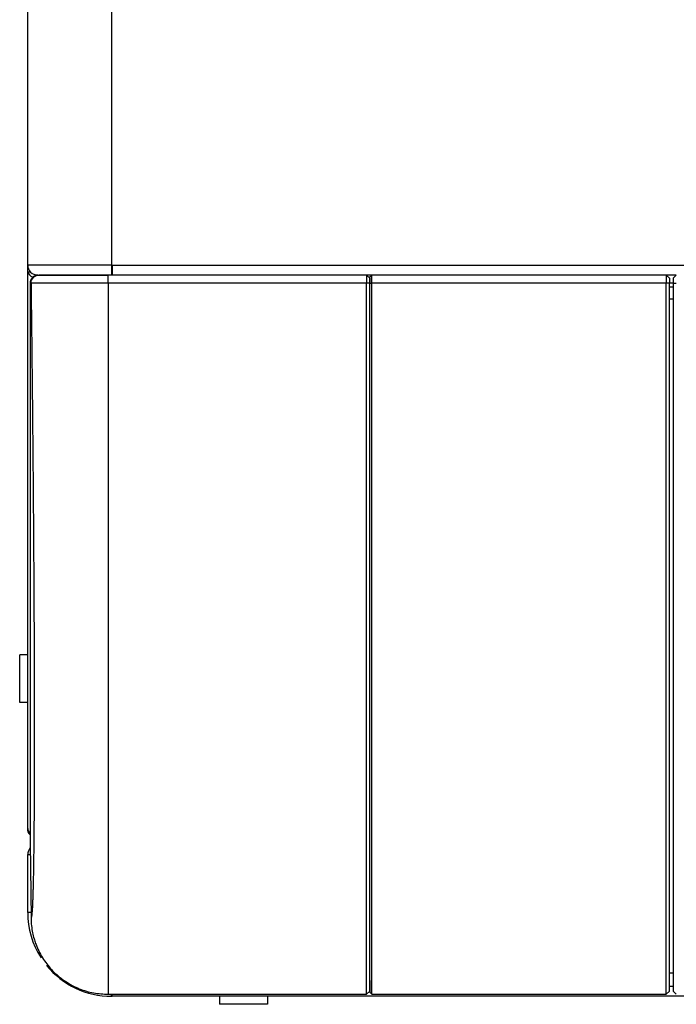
# Model space of a CAD drawing. Header units: millimetres. Extents: x 0 to 941, y -754 to 1172.
# Tile 8 of 105: x 173 to 338, y -754 to -507. Entities that reach past the tile are written whole.
import ezdxf

# ---------------------------------------------------------------- set-up
doc = ezdxf.new("R2010")
doc.units = ezdxf.units.MM
doc.layers.add('ORTHO$22', color=7, linetype='CONTINUOUS', true_color=0xffffff)

msp = doc.modelspace()

# ---------------------------------------------------------------- linework, layer by layer
at = {"layer": 'ORTHO$22', "color": 7, "linetype": 'Continuous'}
for p, q in [((175.4, -568.7), (175.4, -234.7)), ((175.4, -570.4), (175.4, -568.7)), ((196.5, -571.2), (196.5, -568.7)), ((175.4, -570.4), (176.06, -570.4)), ((175.4, -709.7), (175.4, -570.4)), ((177.9, -571.2), (195.61, -571.2)), ((260.2, -571.2), (195.51, -571.2)), ((261, -572), (260.2, -571.2)), ((260.2, -571.2), (260.2, -573.22)), ((261.52, -571.2), (260.2, -571.2)), ((261.02, -571.7), (261.52, -571.2)), ((335.2, -571.2), (261.52, -571.2)), ((336, -572), (335.2, -571.2)), ((335.2, -571.2), (335.2, -573.22)), ((337.7, -571.2), (335.2, -571.2)), ((336.9, -572), (337.7, -571.2)), ((175.99, -573.22), (175.99, -713.05)), ((195.53, -573.22), (195.53, -751.19)), ((260.2, -751.19), (260.2, -573.22)), ((261, -572), (261, -573.21)), ((261, -695.98), (261, -573.21)), ((335.2, -751.19), (335.2, -573.22)), ((336, -572), (336, -573.21)), ((336, -750.39), (336, -573.21)), ((336.9, -573.24), (336, -573.24)), ((336.9, -572), (336.9, -573.21)), ((336.9, -573.21), (336.9, -750.39)), ((336.9, -574.2), (336, -574.2)), ((175.4, -666.2), (173.4, -666.2)), ((173.4, -678.2), (173.4, -666.2)), ((175.4, -678.2), (173.4, -678.2)), ((176, -713.4), (176.23, -732.14)), ((175.4, -716.2), (176.03, -716.2)), ((175.4, -730.7), (175.4, -716.2)), ((336, -745.79), (336.9, -745.79)), ((261, -747.7), (261.04, -750.57)), ((195.52, -751.19), (260.2, -751.19)), ((196.5, -751.7), (196.5, -751.19)), ((261, -750.39), (260.2, -751.19)), ((261.54, -751.19), (335.2, -751.19)), ((336, -750.39), (335.2, -751.19)), ((336.9, -750.39), (337.7, -751.19)), ((196.4, -751.7), (196.5, -751.7)), ((491.31, -751.7), (196.5, -751.7)), ((223.4, -751.7), (223.4, -753.7)), ((235.4, -753.7), (223.4, -753.7)), ((235.4, -751.7), (235.4, -753.7))]:
    msp.add_line(p, q, dxfattribs=at)
at = {"layer": 'ORTHO$22', "color": 252, "linetype": 'Continuous'}
for p, q in [((196.4, -234.7), (196.4, -568.7)), ((196.4, -568.7), (175.4, -568.7)), ((196.5, -568.7), (196.4, -568.7)), ((196.4, -568.7), (196.4, -571.2)), ((196.5, -568.7), (916.3, -568.7)), ((176.23, -573.22), (175.99, -573.22)), ((260.2, -573.22), (195.52, -573.22)), ((261, -573.21), (260.2, -573.22)), ((335.2, -573.22), (261.54, -573.22)), ((336, -573.21), (335.2, -573.22)), ((336.9, -573.21), (337.7, -573.22)), ((336.9, -577.25), (336, -577.25)), ((176.21, -730.7), (175.4, -730.7)), ((196.4, -751.7), (196.4, -751.19)), ((261, -749.2), (261.03, -749.2)), ((336, -749.2), (336.9, -749.2))]:
    msp.add_line(p, q, dxfattribs=at)
at = {"layer": 'ORTHO$22', "color": 7, "linetype": 'Continuous'}
for centre, radius, start, end in [((177.9, -568.7), 2.5, 180, 270), ((177.9, -716.2), 2.5, 138.9445, 180), ((196.4, -730.7), 21, 180, 212.7431), ((196.4, -730.7), 21, 219.2006, 270)]:
    msp.add_arc(centre, radius, start, end, dxfattribs=at)
at = {"layer": 'ORTHO$22', "color": 7, "linetype": 'Continuous', "extrusion": (0, 0, -1)}
msp.add_arc((-177.9, -709.7), 2.5, 320.4323, 0, dxfattribs=at)
at = {"layer": 'ORTHO$22', "color": 7, "linetype": 'Continuous'}
for centre, major_axis, ratio, start_param, end_param in [((177.9, -570.16), (2.5, 0), 0.707107, 3.275233, 4.198542), ((177.99, -573.2), (0, 2), 0.999924, 0, 1.583137), ((177.9, -570.16), (1.5, 0), 0.707107, 4.204114, 4.598187), ((177.9, -709.7), (-2.5, 0), 0.707107, 0, 0.686045)]:
    msp.add_ellipse(centre, major_axis=major_axis, ratio=ratio, start_param=start_param, end_param=end_param, dxfattribs=at)
for points, knots in [([(196.5, -568.7), (196.5, -569.35), (196.5, -570), (196.5, -570.93), (196.5, -571.2), (196.5, -571.2)], [0, 0, 0, 0, 0.5, 0.5, 1, 1, 1, 1]), ([(261.5, -571.2), (261.5, -571.2), (261.5, -571.2), (261.5, -571.2), (261.5, -571.2), (261.51, -571.2), (261.51, -571.2), (261.51, -571.2), (261.51, -571.2), (261.52, -571.2), (261.52, -571.2), (261.52, -571.2)], [0, 0, 0, 0, 0.109166, 0.221278, 0.333173, 0.444852, 0.556313, 0.667558, 0.778588, 0.889402, 1, 1, 1, 1]), ([(261.54, -573.22), (261.54, -573.16), (261.54, -572.99), (261.54, -572.64), (261.54, -572.2), (261.54, -571.78), (261.53, -571.45), (261.53, -571.27), (261.52, -571.21), (261.52, -571.2), (261.52, -571.2)], [0, 0, 0, 0, 0.055556, 0.166667, 0.333333, 0.5, 0.666667, 0.833333, 0.944444, 1, 1, 1, 1]), ([(261, -723.35), (261, -720.96), (261, -715.61), (261, -706.39), (261, -695.81), (261, -684.26), (261, -671.81), (261, -658.56), (261, -644.63), (261, -630.11), (261, -615.13), (261, -599.81), (261, -585.28), (261, -575.88), (261, -571.7)], [0, 0, 0, 0, 0.077712, 0.163093, 0.248473, 0.333854, 0.419235, 0.504616, 0.589997, 0.675377, 0.760758, 0.846139, 0.93152, 1, 1, 1, 1]), ([(261, -571.7), (261, -571.7), (261, -571.7), (261.01, -571.7), (261.02, -571.7), (261.02, -571.7)], [0, 0, 0, 0, 0.335275, 0.668606, 1, 1, 1, 1]), ([(261.04, -573.22), (261.04, -573.08), (261.04, -572.82), (261.04, -572.45), (261.03, -572.13), (261.03, -571.89), (261.02, -571.73), (261.02, -571.71), (261.02, -571.7)], [0, 0, 0, 0, 0.166549, 0.333046, 0.499823, 0.666638, 0.833262, 1, 1, 1, 1]), ([(261.04, -750.67), (261.04, -750.61), (261.04, -750.48), (261.03, -749.85), (261.03, -748.87), (261.03, -747.04), (261.03, -743.84), (261.03, -738.55), (261.03, -731.87), (261.03, -723.84), (261.03, -714.54), (261.03, -704.05), (261.03, -692.44), (261.03, -679.82), (261.03, -666.3), (261.03, -651.98), (261.03, -636.99), (261.03, -621.45), (261.03, -608.17), (261.03, -597.43), (261.03, -590.26), (261.04, -583.97), (261.04, -578.6), (261.04, -575.01), (261.04, -573.22)], [0, 0, 0, 0, 0.025616, 0.054758, 0.084156, 0.113555, 0.172657, 0.231903, 0.291092, 0.350286, 0.409426, 0.468655, 0.527806, 0.587035, 0.646175, 0.70537, 0.764559, 0.823805, 0.882907, 0.912307, 0.941707, 0.961138, 0.980569, 1, 1, 1, 1]), ([(261.54, -751.19), (261.54, -751.17), (261.54, -751.04), (261.54, -750.28), (261.54, -748.18), (261.54, -744.33), (261.53, -739.01), (261.53, -732.31), (261.53, -724.26), (261.53, -714.95), (261.53, -704.4), (261.53, -692.79), (261.53, -680.11), (261.53, -666.57), (261.53, -652.21), (261.53, -637.18), (261.54, -621.57), (261.54, -605.58), (261.54, -591.18), (261.54, -580.4), (261.54, -575.01), (261.54, -573.22)], [0, 0, 0, 0, 0.019608, 0.058824, 0.117647, 0.176471, 0.235294, 0.294118, 0.352941, 0.411765, 0.470588, 0.529412, 0.588235, 0.647059, 0.705882, 0.764706, 0.823529, 0.882353, 0.941176, 0.980392, 1, 1, 1, 1]), ([(176.23, -732.14), (176.25, -732.79), (176.3, -734.01), (176.59, -735.73), (176.95, -737.2), (177.35, -738.41), (178.1, -740.33), (179.48, -742.85), (181.92, -745.75), (184.85, -748.13), (188.23, -749.89), (191.84, -750.99), (194.31, -751.12), (195.52, -751.19)], [0, 0, 0, 0, 0.064579, 0.122677, 0.173358, 0.215902, 0.249787, 0.379718, 0.500109, 0.626824, 0.754044, 0.87921, 1, 1, 1, 1]), ([(261, -747.2), (261, -747.19), (261, -746.93), (261, -746.28), (261, -745.99)], [0, 0, 0, 0, 0.621857, 1, 1, 1, 1])]:
    msp.add_open_spline(points, degree=3, knots=knots, dxfattribs=at)
at = {"layer": 'ORTHO$22', "color": 252, "linetype": 'Continuous'}
for points, knots in [([(176.23, -573.22), (176.22, -572.7), (176.44, -572.17), (177.18, -571.42), (177.7, -571.2), (178.23, -571.2)], [0, 0, 0, 0, 0.5, 0.5, 1, 1, 1, 1]), ([(195.52, -573.22), (194.82, -573.22), (193.42, -573.22), (191.33, -573.22), (189.25, -573.22), (187.24, -573.22), (185.33, -573.22), (183.55, -573.22), (181.71, -573.22), (179.79, -573.22), (177.96, -573.22), (176.56, -573.22), (176.34, -573.22), (176.23, -573.22)], [0, 0, 0, 0, 0.069164, 0.13985, 0.211638, 0.28407, 0.356658, 0.428909, 0.500342, 0.601188, 0.720658, 0.855338, 1, 1, 1, 1])]:
    msp.add_open_spline(points, degree=3, knots=knots, dxfattribs=at)
at = {"layer": 'ORTHO$22', "color": 7, "linetype": 'Continuous'}
for points, degree in [([(195.51, -571.2), (194.7, -571.2), (193.08, -571.2), (190.68, -571.2), (188.37, -571.2), (186.21, -571.2), (184.23, -571.2), (182.48, -571.2), (180.99, -571.2), (179.8, -571.2), (178.92, -571.2), (178.37, -571.2), (178.24, -571.2), (178.23, -571.2)], 3), ([(261, -571.7), (261.16, -571.53), (261.33, -571.37), (261.5, -571.2)], 3), ([(175.99, -713.05), (175.99, -713.15), (175.99, -713.26), (176, -713.4)], 3), ([(261, -747.7), (261, -747.53), (261, -747.37), (261, -747.2)], 3), ([(196.5, -751.7), (196.5, -751.7), (196.5, -751.53), (196.5, -751.23)], 3), ([(261.04, -750.69), (261.54, -751.19)], 1)]:
    msp.add_open_spline(points, degree=degree, dxfattribs=at)
at = {"layer": 'ORTHO$22', "color": 252, "linetype": 'Continuous'}
msp.add_rational_spline([(195.51, -573.22), (195.51, -572.04), (195.51, -571.2), (195.51, -571.2)], [1.17404269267, 0.941806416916, 0.941985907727, 1.17458116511], degree=3, dxfattribs=at)
for points in [[(176.23, -573.22), (176.25, -574.63), (176.28, -577.44), (176.33, -581.67), (176.38, -585.88), (176.43, -590.09), (176.47, -594.29), (176.52, -598.47), (176.56, -602.64), (176.6, -606.79), (176.64, -610.91), (176.68, -615.01), (176.71, -619.08), (176.75, -623.12), (176.78, -627.12), (176.81, -631.09), (176.84, -635.02), (176.87, -638.9), (176.89, -642.74), (176.91, -646.52), (176.94, -650.26), (176.95, -653.94), (176.97, -657.57), (176.99, -661.13), (177, -664.63), (177.01, -668.07), (177.02, -671.44), (177.03, -674.74), (177.04, -677.97), (177.04, -681.12), (177.04, -684.2), (177.04, -687.2), (177.04, -690.12), (177.04, -692.95), (177.03, -695.7), (177.02, -698.36), (177.01, -700.93), (177, -703.41), (176.99, -705.8), (176.97, -708.09), (176.95, -710.29), (176.93, -712.39), (176.91, -714.39), (176.89, -716.29), (176.86, -718.08), (176.84, -719.78), (176.81, -721.37), (176.78, -722.85), (176.75, -724.23), (176.71, -725.5), (176.68, -726.66), (176.64, -727.71), (176.6, -728.65), (176.56, -729.48), (176.51, -730.2), (176.47, -730.81), (176.42, -731.3), (176.38, -731.68), (176.33, -731.95), (176.28, -732.11), (176.24, -732.14), (176.23, -732.14)], [(261.04, -573.22), (261.21, -573.22), (261.38, -573.22), (261.54, -573.22)], [(261.04, -750.69), (261.21, -750.86), (261.38, -751.02), (261.54, -751.19)]]:
    msp.add_open_spline(points, degree=3, dxfattribs=at)

doc.saveas('drawing.dxf')
